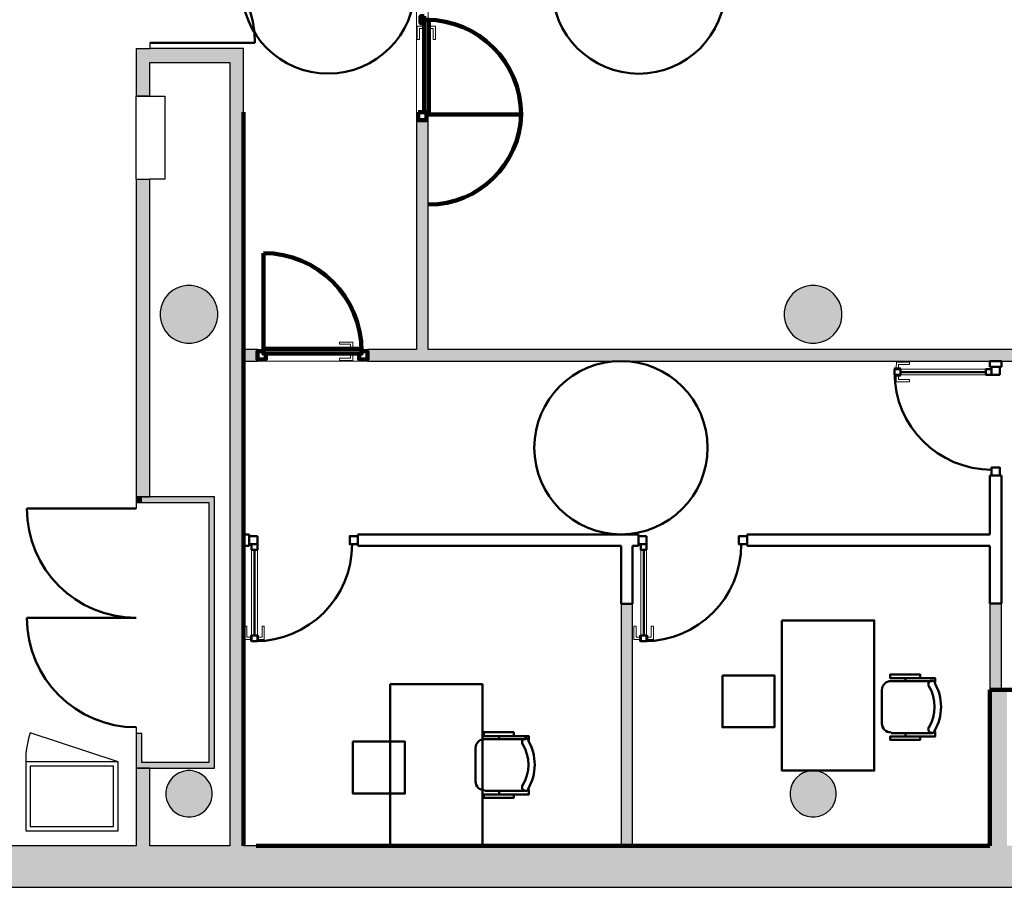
# Model space of a CAD drawing. Header units: metres. Extents: x -1 to 430, y -6 to 34.
# Tile 8 of 12: x 409 to 418, y 13 to 20. Entities that reach past the tile are written whole.
import ezdxf

# ---------------------------------------------------------------- set-up
doc = ezdxf.new("R2010")
doc.units = ezdxf.units.M
doc.linetypes.add('CONTINUA', pattern=[0])
doc.linetypes.add('VERDECKT', pattern=[9.525, 6.35, -3.175])
for name, color, linetype, lineweight in [('3D PB MURS', 7, 'CONTINUA', 25), ('3D PB MURS NOUS', 7, 'CONTINUA', 25), ('3D PB PILAR', 7, 'CONTINUA', 25), ('PB ESCALES 2D', 7, 'CONTINUA', 25), ('PB MOBLES', 7, 'CONTINUA', 25), ('PB REVESTIMENT  enguixat i pintat (lila)', 7, 'CONTINUA', 25), ('PB REVESTIMENT pintat (blau fosc)', 7, 'CONTINUA', 25)]:
    doc.layers.add(name, color=color, linetype=linetype, lineweight=lineweight)

# ---------------------------------------------------------------- blocks, each defined once
blk = doc.blocks.new('_CLOSEDFILLED')
at = {"color": 0, "linetype": 'ByBlock', "lineweight": -2}
blk.add_solid([(-1, 0), (0, 0), (-1, 0)], dxfattribs=at)

msp = doc.modelspace()

# ---------------------------------------------------------------- hatches: boundary and pattern name
at = {"layer": '3D PB MURS', "linetype": 'CONTINUA', "lineweight": 18, "true_color": 0xa0a0a0, "transparency": 33554687}
for points in [[(410.3964, 19.6879), (410.3964, 20.1008), (410.2764, 20.1008), (410.2764, 19.6879)], [(411.0864, 20.1008), (410.3964, 20.1008), (410.3964, 19.9808), (411.0864, 19.9808)], [(411.2064, 13.2006), (411.2064, 20.1008), (411.0864, 20.1008), (411.0864, 13.2006)], [(410.2764, 18.9702), (410.2764, 16.2204), (410.3964, 16.2204), (410.3964, 18.9702)], [(410.3264, 16.2204), (410.2764, 16.2204), (410.2764, 16.1685), (410.3264, 16.1685)], [(410.3264, 16.1704), (410.9064, 16.1704), (410.9064, 16.2204), (410.3264, 16.2204)], [(410.9064, 16.2208), (410.9064, 13.8708), (410.9564, 13.8708), (410.9564, 16.2208)], [(417.8171, 13.2006), (417.8171, 14.5505), (417.6671, 14.5505), (417.6671, 13.2006)], [(410.3264, 13.9208), (410.3264, 14.1762), (410.2764, 14.1762), (410.2764, 13.9208)], [(410.9064, 13.9208), (410.2764, 13.9208), (410.2764, 13.8708), (410.9064, 13.8708)], [(410.2764, 13.8708), (410.2764, 13.2006), (410.3964, 13.2006), (410.3964, 13.8708)], [(400.7564, 12.8406), (423.6575, 12.8406), (423.7321, 13.2006), (400.7564, 13.2006)]]:
    msp.add_hatch(color=253, dxfattribs=at).paths.add_polyline_path(points)
at = {"layer": '3D PB MURS NOUS', "linetype": 'CONTINUA', "lineweight": 18, "true_color": 0xff3838, "transparency": 33554687}
for points in [[(412.8042, 17.4957), (412.8042, 19.4808), (412.7042, 19.4808), (412.7042, 17.4957)], [(411.3284, 17.4957), (411.2064, 17.4957), (411.2064, 17.3957), (411.3284, 17.3957)], [(420.7016, 17.4957), (412.2784, 17.4957), (412.2784, 17.3957), (420.7016, 17.3957)]]:
    msp.add_hatch(color=20, dxfattribs=at).paths.add_polyline_path(points)
at = {"layer": '3D PB MURS NOUS', "linetype": 'CONTINUA', "lineweight": 18, "true_color": 0x006e00, "transparency": 33554687}
for points in [[(414.575, 13.2006), (414.5745, 15.6457), (414.5744, 15.6457), (414.5745, 15.2957), (414.4746, 15.2957), (414.475, 13.2006)], [(417.7671, 14.5505), (417.7673, 15.2964), (417.6673, 15.2963), (417.6671, 14.5505)]]:
    msp.add_hatch(color=96, dxfattribs=at).paths.add_polyline_path(points)
at = {"layer": '3D PB PILAR', "linetype": 'CONTINUA', "lineweight": 18, "transparency": 33554687}
for points in [[(410.7564, 18.05), (410.7127, 18.05), (410.6697, 18.0424), (410.6286, 18.0274), (410.5908, 18.0056), (410.5573, 17.9775), (410.5292, 17.944), (410.5074, 17.9062), (410.4925, 17.8652), (410.4849, 17.8221), (410.4849, 17.7784), (410.4925, 17.7354), (410.5074, 17.6944), (410.5292, 17.6565), (410.5573, 17.6231), (410.5908, 17.595), (410.6286, 17.5731), (410.6697, 17.5582), (410.7127, 17.5506), (410.7564, 17.5506), (410.7994, 17.5582), (410.8405, 17.5731), (410.8783, 17.595), (410.9118, 17.6231), (410.9399, 17.6565), (410.9617, 17.6944), (410.9766, 17.7354), (410.9842, 17.7784), (410.9842, 17.8221), (410.9766, 17.8652), (410.9617, 17.9062), (410.9399, 17.944), (410.9118, 17.9775), (410.8783, 18.0056), (410.8405, 18.0274), (410.7994, 18.0424)], [(416.1591, 18.05), (416.1154, 18.05), (416.0724, 18.0424), (416.0313, 18.0274), (415.9935, 18.0056), (415.96, 17.9775), (415.932, 17.944), (415.9101, 17.9062), (415.8952, 17.8652), (415.8876, 17.8221), (415.8876, 17.7784), (415.8952, 17.7354), (415.9101, 17.6944), (415.932, 17.6565), (415.96, 17.6231), (415.9935, 17.595), (416.0313, 17.5731), (416.0724, 17.5582), (416.1154, 17.5506), (416.1591, 17.5506), (416.2021, 17.5582), (416.2432, 17.5731), (416.281, 17.595), (416.3145, 17.6231), (416.3426, 17.6565), (416.3644, 17.6944), (416.3794, 17.7354), (416.3869, 17.7784), (416.3869, 17.8221), (416.3794, 17.8652), (416.3644, 17.9062), (416.3426, 17.944), (416.3145, 17.9775), (416.281, 18.0056), (416.2432, 18.0274), (416.2021, 18.0424)], [(410.752, 13.8504), (410.7171, 13.8504), (410.6827, 13.8444), (410.6498, 13.8324), (410.6195, 13.8149), (410.5928, 13.7925), (410.5703, 13.7657), (410.5528, 13.7354), (410.5409, 13.7026), (410.5348, 13.6682), (410.5348, 13.6332), (410.5409, 13.5988), (410.5528, 13.566), (410.5703, 13.5357), (410.5928, 13.5089), (410.6195, 13.4865), (410.6498, 13.469), (410.6827, 13.457), (410.7171, 13.451), (410.752, 13.451), (410.7864, 13.457), (410.8193, 13.469), (410.8496, 13.4865), (410.8763, 13.5089), (410.8988, 13.5357), (410.9163, 13.566), (410.9282, 13.5988), (410.9343, 13.6332), (410.9343, 13.6682), (410.9282, 13.7026), (410.9163, 13.7354), (410.8988, 13.7657), (410.8763, 13.7925), (410.8496, 13.8149), (410.8193, 13.8324), (410.7864, 13.8444)], [(416.1547, 13.8504), (416.1198, 13.8504), (416.0854, 13.8444), (416.0525, 13.8324), (416.0223, 13.8149), (415.9955, 13.7925), (415.973, 13.7657), (415.9555, 13.7354), (415.9436, 13.7026), (415.9375, 13.6682), (415.9375, 13.6332), (415.9436, 13.5988), (415.9555, 13.566), (415.973, 13.5357), (415.9955, 13.5089), (416.0223, 13.4865), (416.0525, 13.469), (416.0854, 13.457), (416.1198, 13.451), (416.1547, 13.451), (416.1892, 13.457), (416.222, 13.469), (416.2523, 13.4865), (416.279, 13.5089), (416.3015, 13.5357), (416.319, 13.566), (416.3309, 13.5988), (416.337, 13.6332), (416.337, 13.6682), (416.3309, 13.7026), (416.319, 13.7354), (416.3015, 13.7657), (416.279, 13.7925), (416.2523, 13.8149), (416.222, 13.8324), (416.1892, 13.8444)]]:
    msp.add_hatch(color=9, dxfattribs=at).paths.add_polyline_path(points)

# ---------------------------------------------------------------- linework, layer by layer
at = {"layer": '3D PB MURS', "color": 202, "linetype": 'CONTINUA', "lineweight": 50, "transparency": 33554687}
for p, q in [((410.3964, 20.1508), (411.3055, 20.1508)), ((410.2764, 16.1185), (409.3308, 16.1185)), ((410.2764, 15.1719), (409.3308, 15.1719))]:
    msp.add_line(p, q, dxfattribs=at)
at = {"layer": '3D PB MURS', "color": 7, "linetype": 'CONTINUA', "lineweight": 25, "transparency": 33554687}
for p, q in [((410.3964, 20.1508), (410.3964, 20.1008)), ((410.2764, 20.1008), (410.3964, 20.1008)), ((410.2764, 20.1008), (410.2764, 19.6879)), ((411.0864, 20.1008), (410.3964, 20.1008)), ((411.2064, 20.1008), (411.0864, 20.1008)), ((411.2064, 13.2006), (411.2064, 20.1008)), ((410.3964, 19.6879), (410.3964, 19.9808)), ((410.3964, 19.9808), (411.0864, 19.9808)), ((411.0864, 19.9808), (411.0864, 13.2006)), ((410.3964, 19.6879), (410.2764, 19.6879)), ((410.2764, 18.9702), (410.3964, 18.9702)), ((410.2764, 18.9702), (410.2764, 16.2204)), ((410.3964, 16.2204), (410.3964, 18.9702)), ((410.2764, 16.2204), (410.3264, 16.2204)), ((410.3264, 16.2204), (410.2764, 16.2204)), ((410.2764, 16.2204), (410.2764, 16.1685)), ((410.3264, 16.2204), (410.3964, 16.2204)), ((410.3964, 16.2204), (410.3264, 16.2204)), ((410.9064, 16.2204), (410.3964, 16.2204)), ((410.9064, 16.2208), (410.9064, 16.2204)), ((410.9564, 16.2208), (410.9064, 16.2208)), ((410.9564, 13.8708), (410.9564, 16.2208)), ((410.3264, 16.1685), (410.2764, 16.1685)), ((410.2764, 16.1685), (410.2764, 16.1185)), ((410.3264, 16.1685), (410.3264, 16.1704)), ((410.3264, 16.1704), (410.9064, 16.1704)), ((410.9064, 16.1704), (410.9064, 13.9208)), ((410.2764, 15.1729), (410.2764, 15.1719)), ((417.8171, 14.5505), (417.6671, 14.5505)), ((417.6671, 14.5505), (417.6671, 13.2006)), ((410.2764, 14.2262), (410.2764, 14.1762)), ((410.2764, 14.1762), (410.3264, 14.1762)), ((410.2764, 14.1762), (410.2764, 13.9208)), ((410.3264, 13.9208), (410.3264, 14.1762)), ((410.2764, 13.9208), (410.2764, 13.8708)), ((410.9064, 13.9208), (410.3264, 13.9208)), ((410.2764, 13.8708), (410.3964, 13.8708)), ((410.2764, 13.8708), (410.2764, 13.2006)), ((410.3964, 13.8708), (410.2764, 13.8708)), ((410.3964, 13.8708), (410.9064, 13.8708)), ((410.3964, 13.2006), (410.3964, 13.8708)), ((410.9064, 13.8708), (410.9564, 13.8708)), ((410.2764, 13.2006), (406.1513, 13.2006)), ((411.0864, 13.2006), (410.3964, 13.2006)), ((417.6671, 13.2006), (411.2064, 13.2006)), ((400.9274, 12.8406), (423.6575, 12.8406))]:
    msp.add_line(p, q, dxfattribs=at)
at = {"layer": '3D PB MURS', "color": 202, "linetype": 'CONTINUA', "lineweight": 50, "transparency": 33554687}
for centre, radius, start, end in [((410.3964, 20.1508), 0.909, 0, 90), ((410.2764, 16.1185), 0.9457, 180, 270), ((410.2764, 15.1719), 0.9457, 180, 270)]:
    msp.add_arc(centre, radius, start, end, dxfattribs=at)
at = {"layer": '3D PB MURS NOUS', "color": 240, "linetype": 'CONTINUA', "lineweight": 140, "transparency": 33554687}
for p, q in [((412.8092, 19.5308), (413.6087, 19.5308)), ((411.3784, 17.5007), (411.3784, 18.3307))]:
    msp.add_line(p, q, dxfattribs=at)
at = {"layer": '3D PB MURS NOUS', "color": 7, "linetype": 'CONTINUA', "lineweight": 25, "transparency": 33554687}
for p, q in [((412.7042, 19.4808), (412.7042, 17.4957)), ((412.7042, 19.4808), (412.8042, 19.4808)), ((412.8042, 17.4957), (412.8042, 19.4808)), ((411.3284, 17.4957), (411.2064, 17.4957)), ((411.2064, 17.4957), (411.2064, 17.3957)), ((411.3284, 17.4957), (411.3284, 17.3957)), ((412.2784, 17.3957), (412.2784, 17.4957)), ((412.7042, 17.4957), (412.2784, 17.4957)), ((420.7016, 17.4957), (412.8042, 17.4957)), ((411.2064, 17.3957), (411.3284, 17.3957)), ((412.2784, 17.3957), (417.6677, 17.3957)), ((417.6677, 17.3957), (417.7677, 17.3957)), ((417.7677, 17.3957), (420.7016, 17.3957)), ((414.5745, 15.6457), (414.5744, 15.6457)), ((414.575, 13.2006), (414.5745, 15.6457)), ((414.4746, 15.2957), (414.475, 13.2006)), ((417.6673, 15.2963), (417.6671, 14.5505)), ((417.7673, 15.2964), (417.6673, 15.2963)), ((417.7671, 14.5505), (417.7673, 15.2964)), ((417.6671, 14.5505), (417.7671, 14.5505)), ((414.475, 13.2006), (414.575, 13.2006))]:
    msp.add_line(p, q, dxfattribs=at)
at = {"layer": '3D PB MURS NOUS', "color": 4, "linetype": 'CONTINUA', "lineweight": 50, "transparency": 33554687}
for p, q in [((417.6677, 17.3957), (417.6676, 17.3457)), ((417.7677, 17.3957), (417.6677, 17.3957)), ((417.7676, 17.3457), (417.7677, 17.3957)), ((417.7676, 17.3457), (417.6676, 17.3457)), ((416.8926, 17.3009), (417.6326, 17.3008)), ((417.6675, 16.4057), (417.6674, 15.8957)), ((417.6675, 16.4057), (417.7675, 16.4057)), ((417.7673, 15.2964), (417.7675, 16.4057)), ((411.2564, 15.8957), (411.2064, 15.8957)), ((411.2064, 15.8957), (411.2064, 15.7957)), ((411.2564, 15.8957), (411.2564, 15.7957)), ((412.1964, 15.7957), (412.1964, 15.8957)), ((414.6255, 15.8957), (412.1964, 15.8957)), ((414.6255, 15.8957), (414.6255, 15.7957)), ((415.5655, 15.7957), (415.5655, 15.8957)), ((417.6674, 15.8957), (415.5655, 15.8957)), ((411.2064, 15.7957), (411.2564, 15.7957)), ((412.1964, 15.7957), (414.4744, 15.7957)), ((414.4744, 15.7957), (414.4745, 15.2957)), ((414.5744, 15.6457), (414.5744, 15.7957)), ((414.5744, 15.7957), (414.6255, 15.7957)), ((415.5655, 15.7957), (417.6674, 15.7957)), ((417.6674, 15.7957), (417.6673, 15.2963)), ((411.3014, 15.0207), (411.3014, 15.7607)), ((414.6705, 15.0207), (414.6705, 15.7607)), ((414.5745, 15.2957), (414.5744, 15.6457)), ((414.4745, 15.2957), (414.4746, 15.2957)), ((414.4746, 15.2957), (414.5745, 15.2957)), ((417.6673, 15.2963), (417.7673, 15.2964))]:
    msp.add_line(p, q, dxfattribs=at)
at = {"layer": '3D PB MURS NOUS', "color": 240, "linetype": 'CONTINUA', "lineweight": 140, "transparency": 33554687}
for points in [[(412.7692, 20.3813), (412.7392, 20.3813), (412.7392, 20.3213), (412.7692, 20.3213), (412.7692, 20.3813)], [(412.7692, 20.3503), (412.7692, 19.5508), (412.7892, 19.5508), (412.7892, 19.5308), (412.8092, 19.5308), (412.8092, 20.3503), (412.7892, 20.3503), (412.7692, 20.3503)], [(412.7192, 19.5508), (412.7192, 19.4808), (412.7892, 19.4808), (412.7892, 19.5508), (412.7192, 19.5508)], [(411.3784, 17.4807), (411.3784, 17.4607), (411.3984, 17.4607), (411.3984, 17.4107), (411.3284, 17.4107), (411.3284, 17.4807), (411.3784, 17.4807)], [(412.2284, 17.4607), (411.3784, 17.4607), (411.3784, 17.4807), (411.3784, 17.5007), (412.2284, 17.5007), (412.2284, 17.4807), (412.2284, 17.4607)], [(412.2084, 17.4607), (412.2284, 17.4607), (412.2284, 17.4807), (412.2784, 17.4807), (412.2784, 17.4107), (412.2084, 17.4107), (412.2084, 17.4607)]]:
    msp.add_lwpolyline(points, close=True, dxfattribs=at)
at = {"layer": '3D PB MURS NOUS', "color": 40, "linetype": 'CONTINUA', "lineweight": 18, "transparency": 33554687}
for points in [[(412.7592, 20.2953), (412.7592, 20.2753), (412.7292, 20.2753), (412.7292, 20.1803), (412.7092, 20.1803), (412.7092, 20.2953), (412.7592, 20.2953)], [(412.7592, 20.3103), (412.7592, 20.2603), (412.7692, 20.2603), (412.7692, 20.3103), (412.7592, 20.3103)], [(412.8092, 20.3103), (412.8092, 20.2603), (412.8192, 20.2603), (412.8192, 20.3103), (412.8092, 20.3103)], [(412.8192, 20.2953), (412.8192, 20.2753), (412.8492, 20.2753), (412.8492, 20.1803), (412.8692, 20.1803), (412.8692, 20.2953), (412.8192, 20.2953)], [(412.1534, 17.5107), (412.1334, 17.5107), (412.1334, 17.5407), (412.0384, 17.5407), (412.0384, 17.5607), (412.1534, 17.5607), (412.1534, 17.5107)], [(412.1684, 17.5007), (412.1184, 17.5007), (412.1184, 17.5107), (412.1684, 17.5107), (412.1684, 17.5007)], [(412.1534, 17.4507), (412.1334, 17.4507), (412.1334, 17.4207), (412.0384, 17.4207), (412.0384, 17.4007), (412.1534, 17.4007), (412.1534, 17.4507)], [(412.1684, 17.4507), (412.1184, 17.4507), (412.1184, 17.4607), (412.1684, 17.4607), (412.1684, 17.4507)], [(416.8426, 17.3259), (416.8926, 17.3259), (416.8926, 17.3359), (416.8426, 17.3359), (416.8426, 17.3259)], [(416.8576, 17.3359), (416.8776, 17.3359), (416.8777, 17.3659), (416.9727, 17.3659), (416.9727, 17.3859), (416.8577, 17.3859), (416.8576, 17.3359)], [(416.8926, 17.2759), (417.6326, 17.2758), (417.6326, 17.3258), (416.8926, 17.3259), (416.8926, 17.2759)], [(416.8426, 17.2659), (416.8926, 17.2659), (416.8926, 17.2759), (416.8426, 17.2759), (416.8426, 17.2659)], [(416.8576, 17.2659), (416.8776, 17.2659), (416.8776, 17.2359), (416.9726, 17.2359), (416.9726, 17.2159), (416.8576, 17.2159), (416.8576, 17.2659)], [(411.3264, 15.0207), (411.3264, 15.7607), (411.2764, 15.7607), (411.2764, 15.0207), (411.3264, 15.0207)], [(414.6955, 15.0207), (414.6955, 15.7607), (414.6455, 15.7607), (414.6455, 15.0207), (414.6955, 15.0207)], [(411.2664, 14.9857), (411.2664, 15.0057), (411.2364, 15.0057), (411.2364, 15.1007), (411.2164, 15.1007), (411.2164, 14.9857), (411.2664, 14.9857)], [(411.3364, 14.9857), (411.3364, 15.0057), (411.3664, 15.0057), (411.3664, 15.1007), (411.3864, 15.1007), (411.3864, 14.9857), (411.3364, 14.9857)], [(414.6355, 14.9857), (414.6355, 15.0057), (414.6055, 15.0057), (414.6055, 15.1007), (414.5855, 15.1007), (414.5855, 14.9857), (414.6355, 14.9857)], [(414.7055, 14.9857), (414.7055, 15.0057), (414.7355, 15.0057), (414.7355, 15.1007), (414.7555, 15.1007), (414.7555, 14.9857), (414.7055, 14.9857)], [(411.2764, 14.9707), (411.2764, 15.0207), (411.2664, 15.0207), (411.2664, 14.9707), (411.2764, 14.9707)], [(411.3364, 14.9707), (411.3364, 15.0207), (411.3264, 15.0207), (411.3264, 14.9707), (411.3364, 14.9707)], [(414.6455, 14.9707), (414.6455, 15.0207), (414.6355, 15.0207), (414.6355, 14.9707), (414.6455, 14.9707)], [(414.7055, 14.9707), (414.7055, 15.0207), (414.6955, 15.0207), (414.6955, 14.9707), (414.7055, 14.9707)]]:
    msp.add_lwpolyline(points, close=True, dxfattribs=at)
at = {"layer": '3D PB MURS NOUS', "color": 4, "linetype": 'CONTINUA', "lineweight": 50, "transparency": 33554687}
for points in [[(416.8426, 17.2959), (416.8426, 17.2759), (416.8926, 17.2759), (416.8926, 17.3259), (416.8426, 17.3259), (416.8426, 17.2959)], [(417.6326, 17.2758), (417.6826, 17.2757), (417.6826, 17.2957), (417.6826, 17.3257), (417.6326, 17.3258), (417.6326, 17.2758)], [(417.7526, 17.2757), (417.7526, 17.3457), (417.6826, 17.3457), (417.6826, 17.2757), (417.7526, 17.2757)], [(417.7525, 16.4057), (417.7525, 16.4757), (417.6825, 16.4757), (417.6825, 16.4057), (417.7525, 16.4057)], [(411.3264, 15.8807), (411.2564, 15.8807), (411.2564, 15.8107), (411.3264, 15.8107), (411.3264, 15.8807)], [(412.1964, 15.8807), (412.1264, 15.8807), (412.1264, 15.8107), (412.1964, 15.8107), (412.1964, 15.8807)], [(414.6955, 15.8807), (414.6255, 15.8807), (414.6255, 15.8107), (414.6955, 15.8107), (414.6955, 15.8807)], [(415.5655, 15.8807), (415.4955, 15.8807), (415.4955, 15.8107), (415.5655, 15.8107), (415.5655, 15.8807)], [(411.3264, 15.7607), (411.3264, 15.8107), (411.3064, 15.8107), (411.2764, 15.8107), (411.2764, 15.7607), (411.3264, 15.7607)], [(414.6955, 15.7607), (414.6955, 15.8107), (414.6755, 15.8107), (414.6455, 15.8107), (414.6455, 15.7607), (414.6955, 15.7607)], [(411.3064, 14.9707), (411.3264, 14.9707), (411.3264, 15.0207), (411.2764, 15.0207), (411.2764, 14.9707), (411.3064, 14.9707)], [(414.6755, 14.9707), (414.6955, 14.9707), (414.6955, 15.0207), (414.6455, 15.0207), (414.6455, 14.9707), (414.6755, 14.9707)]]:
    msp.add_lwpolyline(points, close=True, dxfattribs=at)
at = {"layer": '3D PB MURS NOUS', "color": 240, "linetype": 'CONTINUA', "lineweight": 140, "transparency": 33554687}
for centre, radius, start, end in [((412.7892, 19.5308), 0.8195, 0, 90), ((412.8089, 19.5506), 0.8, 270, 358.5827), ((411.3784, 17.4807), 0.85, 0, 90)]:
    msp.add_arc(centre, radius, start, end, dxfattribs=at)
at = {"layer": '3D PB MURS NOUS', "color": 4, "linetype": 'CONTINUA', "lineweight": 50, "transparency": 33554687}
for centre, start, end in [((417.6826, 17.2957), 179.98915, 269.98915), ((411.3064, 15.8107), 270, 0), ((414.6755, 15.8107), 270, 0)]:
    msp.add_arc(centre, 0.84, start, end, dxfattribs=at)
at = {"layer": '3D PB PILAR', "color": 7, "linetype": 'CONTINUA', "lineweight": 25, "transparency": 33554687}
for p, q in [((410.5908, 18.0056), (410.5573, 17.9775)), ((410.6286, 18.0274), (410.5908, 18.0056)), ((410.6697, 18.0424), (410.6286, 18.0274)), ((410.7127, 18.05), (410.6697, 18.0424)), ((410.7564, 18.05), (410.7127, 18.05)), ((410.7994, 18.0424), (410.7564, 18.05)), ((410.8405, 18.0274), (410.7994, 18.0424)), ((410.8783, 18.0056), (410.8405, 18.0274)), ((410.9118, 17.9775), (410.8783, 18.0056)), ((415.9935, 18.0056), (415.96, 17.9775)), ((416.0313, 18.0274), (415.9935, 18.0056)), ((416.0724, 18.0424), (416.0313, 18.0274)), ((416.1154, 18.05), (416.0724, 18.0424)), ((416.1591, 18.05), (416.1154, 18.05)), ((416.2021, 18.0424), (416.1591, 18.05)), ((416.2432, 18.0274), (416.2021, 18.0424)), ((416.281, 18.0056), (416.2432, 18.0274)), ((416.3145, 17.9775), (416.281, 18.0056)), ((410.5074, 17.9062), (410.4925, 17.8652)), ((410.5292, 17.944), (410.5074, 17.9062)), ((410.5573, 17.9775), (410.5292, 17.944)), ((410.9399, 17.944), (410.9118, 17.9775)), ((410.9617, 17.9062), (410.9399, 17.944)), ((410.9766, 17.8652), (410.9617, 17.9062)), ((415.9101, 17.9062), (415.8952, 17.8652)), ((415.932, 17.944), (415.9101, 17.9062)), ((415.96, 17.9775), (415.932, 17.944)), ((416.3426, 17.944), (416.3145, 17.9775)), ((416.3644, 17.9062), (416.3426, 17.944)), ((416.3794, 17.8652), (416.3644, 17.9062)), ((410.4925, 17.8652), (410.4849, 17.8221)), ((410.4849, 17.8221), (410.4849, 17.7784)), ((410.9842, 17.8221), (410.9766, 17.8652)), ((410.9842, 17.7784), (410.9842, 17.8221)), ((415.8952, 17.8652), (415.8876, 17.8221)), ((415.8876, 17.8221), (415.8876, 17.7784)), ((416.3869, 17.8221), (416.3794, 17.8652)), ((416.3869, 17.7784), (416.3869, 17.8221)), ((410.4849, 17.7784), (410.4925, 17.7354)), ((410.4925, 17.7354), (410.5074, 17.6944)), ((410.9617, 17.6944), (410.9766, 17.7354)), ((410.9766, 17.7354), (410.9842, 17.7784)), ((415.8876, 17.7784), (415.8952, 17.7354)), ((415.8952, 17.7354), (415.9101, 17.6944)), ((416.3644, 17.6944), (416.3794, 17.7354)), ((416.3794, 17.7354), (416.3869, 17.7784)), ((410.5074, 17.6944), (410.5292, 17.6565)), ((410.5292, 17.6565), (410.5573, 17.6231)), ((410.9118, 17.6231), (410.9399, 17.6565)), ((410.9399, 17.6565), (410.9617, 17.6944)), ((415.9101, 17.6944), (415.932, 17.6565)), ((415.932, 17.6565), (415.96, 17.6231)), ((416.3145, 17.6231), (416.3426, 17.6565)), ((416.3426, 17.6565), (416.3644, 17.6944)), ((410.5573, 17.6231), (410.5908, 17.595)), ((410.5908, 17.595), (410.6286, 17.5731)), ((410.6286, 17.5731), (410.6697, 17.5582)), ((410.7994, 17.5582), (410.8405, 17.5731)), ((410.8405, 17.5731), (410.8783, 17.595)), ((410.8783, 17.595), (410.9118, 17.6231)), ((415.96, 17.6231), (415.9935, 17.595)), ((415.9935, 17.595), (416.0313, 17.5731)), ((416.0313, 17.5731), (416.0724, 17.5582)), ((416.2021, 17.5582), (416.2432, 17.5731)), ((416.2432, 17.5731), (416.281, 17.595)), ((416.281, 17.595), (416.3145, 17.6231)), ((410.6697, 17.5582), (410.7127, 17.5506)), ((410.7127, 17.5506), (410.7564, 17.5506)), ((410.7564, 17.5506), (410.7994, 17.5582)), ((416.0724, 17.5582), (416.1154, 17.5506)), ((416.1154, 17.5506), (416.1591, 17.5506)), ((416.1591, 17.5506), (416.2021, 17.5582)), ((410.6195, 13.8149), (410.5928, 13.7925)), ((410.6498, 13.8324), (410.6195, 13.8149)), ((410.6827, 13.8444), (410.6498, 13.8324)), ((410.7171, 13.8504), (410.6827, 13.8444)), ((410.752, 13.8504), (410.7171, 13.8504)), ((410.7864, 13.8444), (410.752, 13.8504)), ((410.8193, 13.8324), (410.7864, 13.8444)), ((410.8496, 13.8149), (410.8193, 13.8324)), ((410.8763, 13.7925), (410.8496, 13.8149)), ((416.0223, 13.8149), (415.9955, 13.7925)), ((416.0525, 13.8324), (416.0223, 13.8149)), ((416.0854, 13.8444), (416.0525, 13.8324)), ((416.1198, 13.8504), (416.0854, 13.8444)), ((416.1547, 13.8504), (416.1198, 13.8504)), ((416.1892, 13.8444), (416.1547, 13.8504)), ((416.222, 13.8324), (416.1892, 13.8444)), ((416.2523, 13.8149), (416.222, 13.8324)), ((416.279, 13.7925), (416.2523, 13.8149)), ((410.5528, 13.7354), (410.5409, 13.7026)), ((410.5703, 13.7657), (410.5528, 13.7354)), ((410.5928, 13.7925), (410.5703, 13.7657)), ((410.8988, 13.7657), (410.8763, 13.7925)), ((410.9163, 13.7354), (410.8988, 13.7657)), ((410.9282, 13.7026), (410.9163, 13.7354)), ((415.9555, 13.7354), (415.9436, 13.7026)), ((415.973, 13.7657), (415.9555, 13.7354)), ((415.9955, 13.7925), (415.973, 13.7657)), ((416.3015, 13.7657), (416.279, 13.7925)), ((416.319, 13.7354), (416.3015, 13.7657)), ((416.3309, 13.7026), (416.319, 13.7354)), ((410.5409, 13.7026), (410.5348, 13.6682)), ((410.5348, 13.6682), (410.5348, 13.6332)), ((410.9343, 13.6682), (410.9282, 13.7026)), ((410.9343, 13.6332), (410.9343, 13.6682)), ((415.9436, 13.7026), (415.9375, 13.6682)), ((415.9375, 13.6682), (415.9375, 13.6332)), ((416.337, 13.6682), (416.3309, 13.7026)), ((416.337, 13.6332), (416.337, 13.6682)), ((410.5348, 13.6332), (410.5409, 13.5988)), ((410.5409, 13.5988), (410.5528, 13.566)), ((410.5528, 13.566), (410.5703, 13.5357)), ((410.8988, 13.5357), (410.9163, 13.566)), ((410.9163, 13.566), (410.9282, 13.5988)), ((410.9282, 13.5988), (410.9343, 13.6332)), ((415.9375, 13.6332), (415.9436, 13.5988)), ((415.9436, 13.5988), (415.9555, 13.566)), ((415.9555, 13.566), (415.973, 13.5357)), ((416.3015, 13.5357), (416.319, 13.566)), ((416.319, 13.566), (416.3309, 13.5988)), ((416.3309, 13.5988), (416.337, 13.6332)), ((410.5703, 13.5357), (410.5928, 13.5089)), ((410.5928, 13.5089), (410.6195, 13.4865)), ((410.6195, 13.4865), (410.6498, 13.469)), ((410.6498, 13.469), (410.6827, 13.457)), ((410.7864, 13.457), (410.8193, 13.469)), ((410.8193, 13.469), (410.8496, 13.4865)), ((410.8496, 13.4865), (410.8763, 13.5089)), ((410.8763, 13.5089), (410.8988, 13.5357)), ((415.973, 13.5357), (415.9955, 13.5089)), ((415.9955, 13.5089), (416.0223, 13.4865)), ((416.0223, 13.4865), (416.0525, 13.469)), ((416.0525, 13.469), (416.0854, 13.457)), ((416.1892, 13.457), (416.222, 13.469)), ((416.222, 13.469), (416.2523, 13.4865)), ((416.2523, 13.4865), (416.279, 13.5089)), ((416.279, 13.5089), (416.3015, 13.5357)), ((410.6827, 13.457), (410.7171, 13.451)), ((410.7171, 13.451), (410.752, 13.451)), ((410.752, 13.451), (410.7864, 13.457)), ((416.0854, 13.457), (416.1198, 13.451)), ((416.1198, 13.451), (416.1547, 13.451)), ((416.1547, 13.451), (416.1892, 13.457))]:
    msp.add_line(p, q, dxfattribs=at)
at = {"layer": 'PB ESCALES 2D', "color": 7, "linetype": 'CONTINUA', "lineweight": 25, "transparency": 33554687}
for p, q in [((410.2764, 18.9703), (410.2764, 19.6879)), ((410.2764, 19.6879), (410.5264, 19.6879)), ((410.5264, 19.6879), (410.5264, 18.9703)), ((410.5264, 18.9703), (410.3947, 18.9703)), ((410.1204, 13.9281), (409.3607, 14.1791))]:
    msp.add_line(p, q, dxfattribs=at)
for points in [[(409.3204, 13.3281), (410.1204, 13.3281), (410.1204, 13.9281), (409.3204, 13.9281), (409.3204, 13.3281)], [(409.3604, 13.3681), (410.0804, 13.3681), (410.0804, 13.8881), (409.3604, 13.8881), (409.3604, 13.3681)]]:
    msp.add_lwpolyline(points, close=True, dxfattribs=at)
msp.add_arc((410.1204, 13.9281), 0.8, 161.71914, 180, dxfattribs=at)
at = {"layer": 'PB MOBLES', "color": 202, "linetype": 'CONTINUA', "lineweight": 50, "transparency": 33554687}
for p, q in [((417.1688, 14.6249), (416.8132, 14.6249)), ((416.936, 14.6503), (416.936, 14.6249)), ((416.7328, 14.5445), (416.7328, 14.2566)), ((416.8132, 14.1762), (417.1688, 14.1762)), ((416.936, 14.1465), (416.936, 14.1762)), ((413.6517, 14.1234), (413.2962, 14.1234)), ((413.4189, 14.1488), (413.4189, 14.1234)), ((413.2157, 14.043), (413.2157, 13.7552)), ((413.2962, 13.6747), (413.6517, 13.6747)), ((413.4189, 13.6451), (413.4189, 13.6747))]:
    msp.add_line(p, q, dxfattribs=at)
for points in [[(415.867, 15.1508), (415.867, 13.8508), (416.6671, 13.8508), (416.6671, 15.1508), (415.867, 15.1508)], [(415.3525, 14.6754), (415.8025, 14.6754), (415.8025, 14.2254), (415.3525, 14.2254), (415.3525, 14.6754)], [(412.4749, 14.5976), (412.4749, 13.2006), (413.275, 13.2006), (413.275, 14.5976), (412.4749, 14.5976)], [(412.154, 14.1025), (412.604, 14.1025), (412.604, 13.6525), (412.154, 13.6525), (412.154, 14.1025)]]:
    msp.add_lwpolyline(points, close=True, dxfattribs=at)
for points in [[(417.063, 14.6503), (417.063, 14.6841), (416.8048, 14.6841), (416.8048, 14.6503), (417.1942, 14.6503), (417.1942, 14.6122)], [(416.7322, 14.5473), (416.7337, 14.563), (416.7383, 14.5777), (416.7455, 14.591), (416.7551, 14.6026), (416.7667, 14.6122), (416.78, 14.6194), (416.7947, 14.624), (416.8105, 14.6256)], [(417.1393, 14.5809), (417.1365, 14.5866), (417.1348, 14.5926), (417.1343, 14.5987), (417.135, 14.6047), (417.1368, 14.6105), (417.1397, 14.6158), (417.1437, 14.6206), (417.1487, 14.6246), (417.1543, 14.6276), (417.1603, 14.6293), (417.1664, 14.6298), (417.1724, 14.6292), (417.1782, 14.6274), (417.1836, 14.6246), (417.1884, 14.6207), (417.1924, 14.6157)], [(416.8105, 14.1811), (416.7947, 14.1827), (416.78, 14.1872), (416.7667, 14.1944), (416.7551, 14.204), (416.7455, 14.2156), (416.7383, 14.2289), (416.7337, 14.2436), (416.7322, 14.2594)], [(413.5459, 14.1488), (413.5459, 14.1827), (413.2877, 14.1827), (413.2877, 14.1488), (413.6771, 14.1488), (413.6771, 14.1107)], [(417.063, 14.1465), (417.063, 14.1169), (416.8048, 14.1169), (416.8048, 14.1465), (417.1942, 14.1465), (417.1942, 14.1889)], [(417.1924, 14.1909), (417.1884, 14.186), (417.1836, 14.1821), (417.1782, 14.1792), (417.1724, 14.1775), (417.1664, 14.1768), (417.1603, 14.1774), (417.1543, 14.1791), (417.1487, 14.182), (417.1437, 14.1861), (417.1397, 14.1908), (417.1368, 14.1962), (417.135, 14.202), (417.1343, 14.208), (417.1348, 14.2141), (417.1365, 14.22), (417.1393, 14.2257)], [(413.2151, 14.0458), (413.2167, 14.0616), (413.2212, 14.0763), (413.2284, 14.0896), (413.238, 14.1012), (413.2496, 14.1108), (413.2629, 14.118), (413.2776, 14.1225), (413.2934, 14.1241)], [(413.6223, 14.0795), (413.6194, 14.0852), (413.6177, 14.0911), (413.6172, 14.0972), (413.6179, 14.1032), (413.6198, 14.109), (413.6227, 14.1144), (413.6266, 14.1191), (413.6316, 14.1232), (413.6372, 14.1261), (413.6432, 14.1278), (413.6493, 14.1284), (413.6553, 14.1277), (413.6611, 14.126), (413.6665, 14.1231), (413.6713, 14.1192), (413.6754, 14.1143)], [(413.2934, 13.6796), (413.2776, 13.6812), (413.2629, 13.6858), (413.2496, 13.693), (413.238, 13.7026), (413.2284, 13.7142), (413.2212, 13.7275), (413.2167, 13.7422), (413.2151, 13.7579)], [(413.6754, 13.6895), (413.6713, 13.6845), (413.6665, 13.6806), (413.6611, 13.6778), (413.6553, 13.676), (413.6493, 13.6754), (413.6432, 13.6759), (413.6372, 13.6776), (413.6316, 13.6806), (413.6266, 13.6846), (413.6227, 13.6894), (413.6198, 13.6947), (413.6179, 13.7005), (413.6172, 13.7065), (413.6177, 13.7126), (413.6194, 13.7186), (413.6223, 13.7243)], [(413.5459, 13.6451), (413.5459, 13.6155), (413.2877, 13.6155), (413.2877, 13.6451), (413.6771, 13.6451), (413.6771, 13.6874)]]:
    msp.add_lwpolyline(points, dxfattribs=at)
at = {"layer": 'PB MOBLES', "color": 202, "linetype": 'VERDECKT', "lineweight": 50, "transparency": 33554687}
for centre in [(411.9392, 20.6339), (414.6282, 20.6331), (414.4733, 16.6457)]:
    msp.add_circle(centre, 0.75, dxfattribs=at)
at = {"layer": 'PB MOBLES', "color": 202, "linetype": 'CONTINUA', "lineweight": 50, "transparency": 33554687}
for centre, radius, start, end in [((416.8489, 14.4034), 0.3405, 328.23525, 31.74199), ((416.8277, 14.4034), 0.4167, 329.55452, 30.42649), ((413.3318, 13.902), 0.3405, 328.23525, 31.74199), ((413.3106, 13.902), 0.4167, 329.55452, 30.42649)]:
    msp.add_arc(centre, radius, start, end, dxfattribs=at)
at = {"layer": 'PB REVESTIMENT  enguixat i pintat (lila)', "color": 220, "linetype": 'VERDECKT', "lineweight": 100, "transparency": 33554687}
for p, q in [((411.2064, 13.2006), (411.2064, 20.1008)), ((420.6936, 14.5506), (417.6671, 14.5505)), ((417.6671, 14.5505), (417.6671, 13.2006)), ((417.6671, 13.2006), (411.2064, 13.2006))]:
    msp.add_line(p, q, dxfattribs=at)
at = {"layer": 'PB REVESTIMENT pintat (blau fosc)', "color": 180, "linetype": 'VERDECKT', "lineweight": 13, "transparency": 33554687}
for p, q in [((412.7042, 21.2208), (412.7042, 19.4808)), ((412.8042, 21.2208), (412.8042, 19.4808)), ((410.2764, 19.6879), (410.2764, 18.9702))]:
    msp.add_line(p, q, dxfattribs=at)
at = {"layer": 'PB REVESTIMENT pintat (blau fosc)', "color": 180, "linetype": 'CONTINUA', "lineweight": 13, "transparency": 33554687}
for p, q in [((411.2064, 20.1008), (410.2764, 20.1008)), ((410.2764, 20.1008), (410.2764, 19.6879)), ((410.2764, 19.6879), (410.2764, 19.6879)), ((412.7042, 19.4808), (412.7042, 17.4957)), ((412.8042, 19.4808), (412.8042, 17.4957)), ((410.2764, 18.9702), (410.2764, 16.1685)), ((412.7042, 17.4957), (411.2064, 17.4957)), ((412.8042, 17.4957), (420.7016, 17.4957)), ((411.2064, 17.3957), (420.8016, 17.3957)), ((414.4746, 15.2957), (414.475, 13.2006)), ((414.5745, 15.2957), (414.575, 13.2006)), ((417.6673, 15.2963), (417.6671, 14.5505)), ((417.7673, 15.2964), (417.7671, 14.5505)), ((410.2764, 13.2006), (410.2764, 14.1762)), ((398.9264, 13.2006), (410.2764, 13.2006))]:
    msp.add_line(p, q, dxfattribs=at)

# ---------------------------------------------------------------- block references
at = {"layer": '3D PB PILAR', "color": 7, "linetype": 'CONTINUA', "lineweight": 25, "transparency": 33554687, "xscale": 0.0002666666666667, "yscale": 0.0002666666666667, "zscale": 0.0002666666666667}
for p in [(410.7345, 17.8003), (416.1373, 17.8003), (410.7345, 13.6507), (416.1373, 13.6507)]:
    msp.add_blockref('_CLOSEDFILLED', p, dxfattribs=at)

doc.saveas('drawing.dxf')
